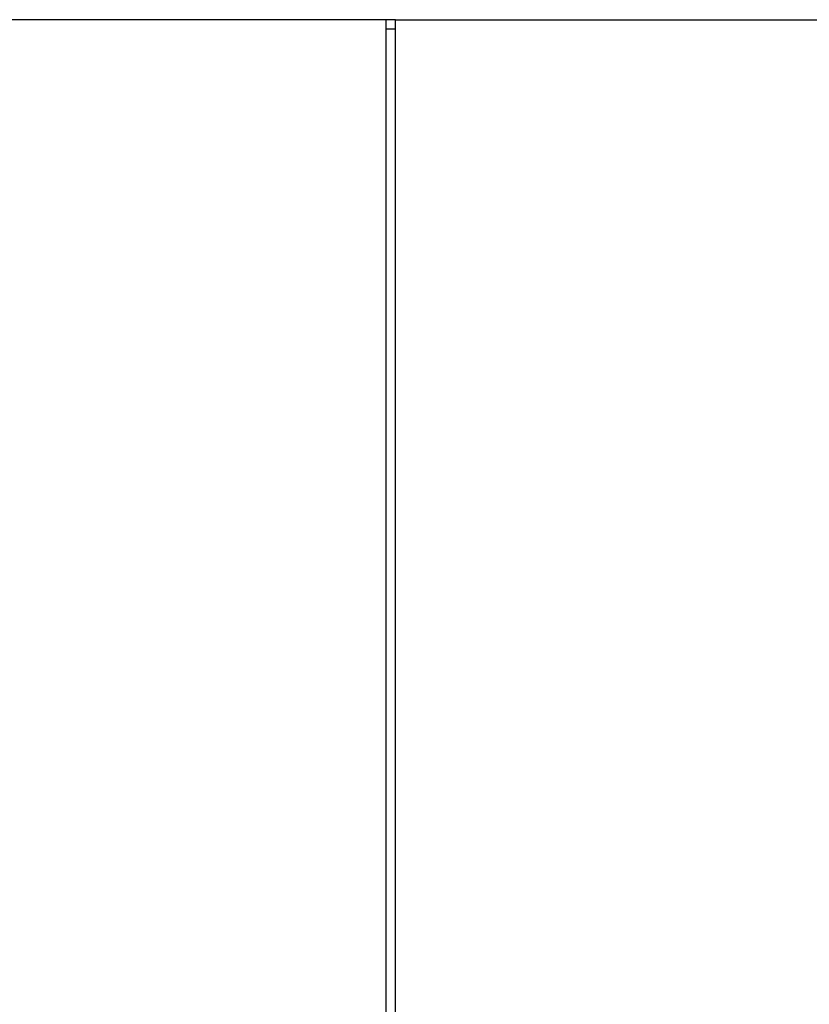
# Model space of a CAD drawing. Extents: x 97 to 1223, y 94 to 848.
# Tile 25 of 38: x 703 to 729, y 623 to 655. Entities that reach past the tile are written whole.
import ezdxf

# ---------------------------------------------------------------- set-up
doc = ezdxf.new("R2010")
doc.units = 0
doc.header["$LTSCALE"] = 69.3
doc.layers.get('0').update_dxf_attribs({"linetype": 'CONTINUOUS'})
for name, color, linetype in [('ALL_AXIS', 7, 'CONTINUOUS'), ('ALL_DIM', 7, 'CONTINUOUS'), ('ALL_FEATURES', 7, 'CONTINUOUS')]:
    doc.layers.add(name, color=color, linetype=linetype)
doc.dimstyles.get("Standard").update_dxf_attribs({"dimtxt": 2.5, "dimasz": 2.5, "dimexe": 1.25, "dimexo": 0.625, "dimtad": 1, "dimcen": 2.5, "dimazin": 3, "dimtfac": 1, "dimtmove": 0, "dimatfit": 3})

# ---------------------------------------------------------------- blocks, each defined once
blk = doc.blocks.new('_OPEN')
at = {"color": 0, "linetype": 'BYBLOCK'}
for p, q in [((0, 0), (-1, 0.25)), ((-1, -0.25), (0, 0)), ((-1, 0), (0, 0))]:
    blk.add_line(p, q, dxfattribs=at)
blk = doc.blocks.new('*D12')
at = {"layer": 'ALL_DIM', "color": 2, "linetype": 'CONTINUOUS'}
for p, q in [((657.3, 642), (657.3, 321.5)), ((772.7, 402.2), (772.7, 321.5)), ((657.3, 324.5), (715, 324.5)), ((772.7, 324.5), (715, 324.5))]:
    blk.add_line(p, q, dxfattribs=at)
at = {"layer": 'ALL_DIM', "color": 2, "linetype": 'CONTINUOUS', "xscale": 6, "yscale": 6, "zscale": 6, "rotation": 180}
blk.add_blockref('_OPEN', (657.3, 324.5), dxfattribs=at)
at = {"layer": 'ALL_DIM', "color": 2, "linetype": 'CONTINUOUS', "xscale": 6, "yscale": 6, "zscale": 6}
blk.add_blockref('_OPEN', (772.7, 324.5), dxfattribs=at)

msp = doc.modelspace()

# ---------------------------------------------------------------- linework, layer by layer
at = {"layer": 'ALL_AXIS', "color": 7, "linetype": 'CONTINUOUS'}
for p, q in [((715.3, 493.3), (715.3, 655)), ((715.3, 655), (729.413, 655)), ((715, 654.7), (715.3, 654.7))]:
    msp.add_line(p, q, dxfattribs=at)
at = {"layer": 'ALL_FEATURES', "color": 7, "linetype": 'CONTINUOUS'}
for p, q in [((715, 655), (661, 655)), ((715, 397.175), (715, 655)), ((715.3, 655), (769, 655))]:
    msp.add_line(p, q, dxfattribs=at)
at = {"layer": 'ALL_FEATURES', "color": 3, "linetype": 'CONTINUOUS'}
msp.add_line((715.3, 655), (715, 655), dxfattribs=at)

# ---------------------------------------------------------------- dimensions: what is measured, and where the dimension line sits
at = {"layer": 'ALL_DIM', "color": 2, "linetype": 'CONTINUOUS'}
dim = msp.add_linear_dim(base=(657.3, 324.5), p1=(772.7, 402.2), p2=(657.3, 642), angle=180, dimstyle='Standard', dxfattribs=at)
dim.commit()
dim.dimension.update_dxf_attribs({"geometry": '*D12', "text_midpoint": (702.616, 326.9), "dimtype": 128})

doc.saveas('drawing.dxf')
